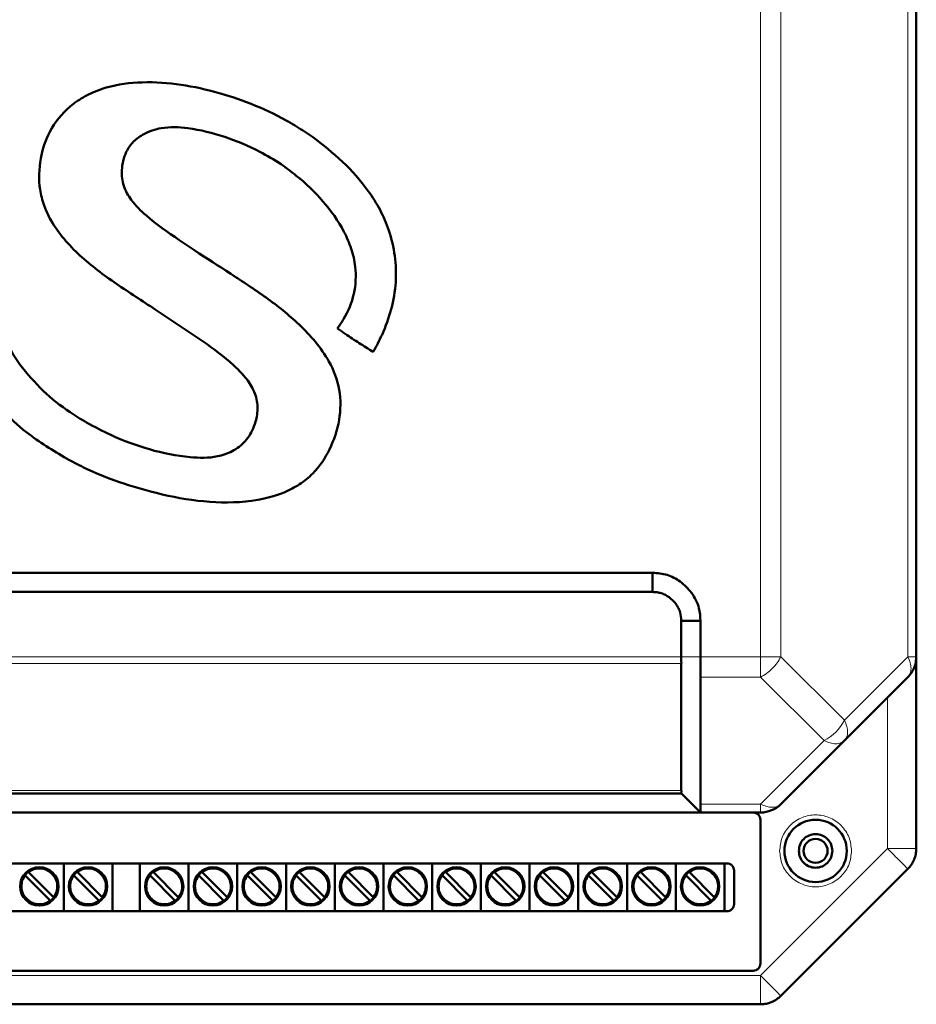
# Model space of a CAD drawing. Header units: millimetres. Extents: x 0 to 594, y 0 to 420.
# Tile 4 of 11: x 127 to 164, y 187 to 229. Entities that reach past the tile are written whole.
import ezdxf

# ---------------------------------------------------------------- set-up
doc = ezdxf.new("R2010")
doc.units = ezdxf.units.MM

msp = doc.modelspace()

# ---------------------------------------------------------------- linework, layer by layer
at = {"color": 9, "linetype": 'Continuous', "lineweight": 18}
for p, q in [((157.529, 201.926), (157.529, 283.932)), ((158.378, 201.926), (158.378, 283.932)), ((163.675, 201.926), (163.675, 283.932)), ((111.826, 201.926), (154.226, 201.926)), ((154.226, 201.926), (155.026, 201.926)), ((155.026, 201.926), (157.529, 201.926)), ((157.529, 201.077), (157.529, 201.926)), ((158.378, 201.926), (161.026, 199.277)), ((161.026, 199.277), (163.675, 201.926)), ((163.675, 201.926), (164.026, 201.926)), ((111.826, 201.643), (154.226, 201.643)), ((155.028, 201.077), (157.529, 201.077)), ((160.178, 198.429), (157.529, 201.077)), ((162.826, 193.926), (162.826, 200.229)), ((157.529, 195.78), (160.178, 198.429)), ((111.826, 196.346), (154.226, 196.346)), ((155.026, 195.78), (157.529, 195.78)), ((157.529, 188.629), (162.826, 193.926)), ((162.826, 193.926), (164.026, 193.926)), ((108.523, 188.629), (157.529, 188.629)), ((157.529, 187.429), (157.529, 188.629))]:
    msp.add_line(p, q, dxfattribs=at)
at = {"color": 7, "linetype": 'Continuous', "lineweight": 50}
for p, q in [((164.026, 201.926), (164.026, 283.932)), ((138.844, 223.613), (138.432, 223.888)), ((113.026, 205.429), (153.026, 205.429)), ((153.026, 205.429), (153.026, 204.629)), ((113.026, 204.629), (153.026, 204.629)), ((154.226, 203.429), (154.226, 201.926)), ((155.026, 203.429), (154.226, 203.429)), ((155.026, 203.429), (155.026, 201.926)), ((164.026, 201.926), (164.026, 193.926)), ((154.226, 201.643), (154.226, 196.346)), ((161.026, 198.429), (163.675, 201.077)), ((158.378, 195.78), (161.026, 198.429)), ((154.226, 196.229), (111.826, 196.229)), ((154.226, 196.229), (154.226, 196.229)), ((154.424, 196.031), (155.036, 195.419)), ((154.6, 195.856), (155.027, 195.429)), ((111.026, 195.429), (155.027, 195.429)), ((155.026, 195.429), (155.026, 195.429)), ((155.026, 195.429), (157.529, 195.429)), ((157.526, 195.129), (157.526, 189.129)), ((109.926, 193.309), (156.126, 193.309)), ((128.466, 193.309), (128.466, 191.309)), ((130.498, 193.309), (130.498, 191.309)), ((131.642, 193.309), (131.642, 191.309)), ((133.674, 193.309), (133.674, 191.309)), ((135.706, 193.309), (135.706, 191.309)), ((137.738, 193.309), (137.738, 191.309)), ((139.77, 193.309), (139.77, 191.309)), ((141.802, 193.309), (141.802, 191.309)), ((143.834, 193.309), (143.834, 191.309)), ((145.866, 193.309), (145.866, 191.309)), ((147.898, 193.309), (147.898, 191.309)), ((149.93, 193.309), (149.93, 191.309)), ((151.962, 193.309), (151.962, 191.309)), ((153.994, 193.309), (153.994, 191.309)), ((156.026, 193.309), (156.026, 191.309)), ((158.378, 187.78), (163.675, 193.077)), ((127.884, 191.774), (126.875, 192.782)), ((127.017, 192.924), (128.025, 191.915)), ((129.916, 191.774), (128.907, 192.782)), ((129.049, 192.924), (130.057, 191.915)), ((133.092, 191.774), (132.083, 192.782)), ((132.225, 192.924), (133.233, 191.915)), ((135.124, 191.774), (134.115, 192.782)), ((134.257, 192.924), (135.265, 191.915)), ((137.156, 191.774), (136.147, 192.782)), ((136.289, 192.924), (137.297, 191.915)), ((139.188, 191.774), (138.179, 192.782)), ((138.321, 192.924), (139.329, 191.915)), ((141.22, 191.774), (140.211, 192.782)), ((140.353, 192.924), (141.361, 191.915)), ((143.252, 191.774), (142.243, 192.782)), ((142.385, 192.924), (143.393, 191.915)), ((145.284, 191.774), (144.275, 192.782)), ((144.417, 192.924), (145.425, 191.915)), ((147.316, 191.774), (146.307, 192.782)), ((146.449, 192.924), (147.457, 191.915)), ((149.348, 191.774), (148.339, 192.782)), ((148.481, 192.924), (149.489, 191.915)), ((151.38, 191.774), (150.371, 192.782)), ((150.513, 192.924), (151.521, 191.915)), ((153.412, 191.774), (152.403, 192.782)), ((152.545, 192.924), (153.553, 191.915)), ((155.444, 191.774), (154.435, 192.782)), ((154.577, 192.924), (155.585, 191.915)), ((156.426, 193.009), (156.426, 191.609)), ((156.126, 191.309), (109.926, 191.309)), ((157.226, 188.829), (108.826, 188.829)), ((108.523, 187.429), (157.529, 187.429))]:
    msp.add_line(p, q, dxfattribs=at)
for centre, radius in [((159.826, 193.829), 1.3), ((159.826, 193.829), 0.5), ((127.45, 192.349), 0.8), ((129.482, 192.349), 0.8), ((132.658, 192.349), 0.8), ((134.69, 192.349), 0.8), ((136.722, 192.349), 0.8), ((138.754, 192.349), 0.8), ((140.786, 192.349), 0.8), ((142.818, 192.349), 0.8), ((144.85, 192.349), 0.8), ((146.882, 192.349), 0.8), ((148.914, 192.349), 0.8), ((150.946, 192.349), 0.8), ((152.978, 192.349), 0.8), ((155.01, 192.349), 0.8)]:
    msp.add_circle(centre, radius, dxfattribs=at)
at = {"color": 9, "linetype": 'Continuous', "lineweight": 18}
msp.add_arc((159.275, 200.18), 1.971, 297.2738, 332.7262, dxfattribs=at)
at = {"color": 7, "linetype": 'Continuous', "lineweight": 50}
for centre, radius, start, end in [((157.529, 196.629), 1.2, 270, 315), ((127.45, 192.349), 0.76, 322.5608, 127.4392), ((129.482, 192.349), 0.76, 322.5608, 127.4392), ((132.658, 192.349), 0.76, 322.5608, 127.4392), ((134.69, 192.349), 0.76, 322.5608, 127.4392), ((136.722, 192.349), 0.76, 322.5608, 127.4392), ((138.754, 192.349), 0.76, 322.5608, 127.4392), ((140.786, 192.349), 0.76, 322.5608, 127.4392), ((142.818, 192.349), 0.76, 322.5608, 127.4392), ((144.85, 192.349), 0.76, 322.5608, 127.4392), ((146.882, 192.349), 0.76, 322.5608, 127.4392), ((148.914, 192.349), 0.76, 322.5608, 127.4392), ((150.946, 192.349), 0.76, 322.5608, 127.4392), ((152.978, 192.349), 0.76, 322.5608, 127.4392), ((155.01, 192.349), 0.76, 322.5608, 127.4392), ((127.45, 192.349), 0.76, 142.5608, 307.4392), ((127.45, 192.349), 0.76, 127.4392, 142.5608), ((129.482, 192.349), 0.76, 142.5608, 307.4392), ((129.482, 192.349), 0.76, 127.4392, 142.5608), ((132.658, 192.349), 0.76, 142.5608, 307.4392), ((132.658, 192.349), 0.76, 127.4392, 142.5608), ((134.69, 192.349), 0.76, 142.5608, 307.4392), ((134.69, 192.349), 0.76, 127.4392, 142.5608), ((136.722, 192.349), 0.76, 142.5608, 307.4392), ((136.722, 192.349), 0.76, 127.4392, 142.5608), ((138.754, 192.349), 0.76, 142.5608, 307.4392), ((138.754, 192.349), 0.76, 127.4392, 142.5608), ((140.786, 192.349), 0.76, 142.5608, 307.4392), ((140.786, 192.349), 0.76, 127.4392, 142.5608), ((142.818, 192.349), 0.76, 142.5608, 307.4392), ((142.818, 192.349), 0.76, 127.4392, 142.5608), ((144.85, 192.349), 0.76, 142.5608, 307.4392), ((144.85, 192.349), 0.76, 127.4392, 142.5608), ((146.882, 192.349), 0.76, 142.5608, 307.4392), ((146.882, 192.349), 0.76, 127.4392, 142.5608), ((148.914, 192.349), 0.76, 142.5608, 307.4392), ((148.914, 192.349), 0.76, 127.4392, 142.5608), ((150.946, 192.349), 0.76, 142.5608, 307.4392), ((150.946, 192.349), 0.76, 127.4392, 142.5608), ((152.978, 192.349), 0.76, 142.5608, 307.4392), ((152.978, 192.349), 0.76, 127.4392, 142.5608), ((155.01, 192.349), 0.76, 142.5608, 307.4392), ((155.01, 192.349), 0.76, 127.4392, 142.5608), ((127.45, 192.349), 0.76, 307.4392, 322.5608), ((129.482, 192.349), 0.76, 307.4392, 322.5608), ((132.658, 192.349), 0.76, 307.4392, 322.5608), ((134.69, 192.349), 0.76, 307.4392, 322.5608), ((136.722, 192.349), 0.76, 307.4392, 322.5608), ((138.754, 192.349), 0.76, 307.4392, 322.5608), ((140.786, 192.349), 0.76, 307.4392, 322.5608), ((142.818, 192.349), 0.76, 307.4392, 322.5608), ((144.85, 192.349), 0.76, 307.4392, 322.5608), ((146.882, 192.349), 0.76, 307.4392, 322.5608), ((148.914, 192.349), 0.76, 307.4392, 322.5608), ((150.946, 192.349), 0.76, 307.4392, 322.5608), ((152.978, 192.349), 0.76, 307.4392, 322.5608), ((155.01, 192.349), 0.76, 307.4392, 322.5608)]:
    msp.add_arc(centre, radius, start, end, dxfattribs=at)
for points, knots in [([(138.432, 223.888), (138.205, 224.028), (137.519, 224.45), (136.296, 225.021), (134.756, 225.527), (133.166, 225.854), (131.58, 225.937), (130.286, 225.729), (129.355, 225.329), (128.554, 224.791), (127.843, 223.911), (127.45, 222.68), (127.41, 221.611), (127.629, 220.748), (127.956, 220.045), (128.463, 219.342), (129.356, 218.422), (130.66, 217.469), (131.743, 216.767), (132.285, 216.415)], [0, 0, 0, 0, 0.037646, 0.113637, 0.189642, 0.265962, 0.342064, 0.41269, 0.448509, 0.484278, 0.548103, 0.603499, 0.664198, 0.696238, 0.728311, 0.773015, 0.817831, 0.908751, 1, 1, 1, 1]), ([(133.936, 218.871), (133.714, 219.02), (133.024, 219.483), (132.089, 220.131), (131.31, 220.899), (130.928, 221.556), (130.857, 222.268), (131.003, 222.927), (131.362, 223.436), (131.864, 223.792), (132.639, 224.049), (133.81, 224.001), (135.193, 223.643), (136.491, 223.107), (137.236, 222.657), (137.53, 222.48)], [0, 0, 0, 0, 0.063353, 0.197524, 0.269628, 0.321703, 0.374372, 0.435975, 0.477764, 0.519388, 0.58014, 0.668129, 0.79323, 0.918639, 1, 1, 1, 1]), ([(141.379, 214.645), (141.505, 214.88), (141.811, 215.45), (142.155, 216.422), (142.352, 217.534), (142.311, 218.65), (142.071, 219.667), (141.682, 220.576), (141.057, 221.56), (140.128, 222.612), (139.272, 223.279), (138.844, 223.613)], [0, 0, 0, 0, 0.077198, 0.186969, 0.296557, 0.401927, 0.507347, 0.597017, 0.68668, 0.84328, 1, 1, 1, 1]), ([(137.53, 222.48), (137.744, 222.321), (138.373, 221.856), (139.312, 220.956), (140.07, 219.902), (140.479, 218.957), (140.682, 218.083), (140.629, 217.051), (140.275, 216.192), (139.972, 215.752), (139.884, 215.623)], [0, 0, 0, 0, 0.098098, 0.287459, 0.475998, 0.57042, 0.664642, 0.803704, 0.942565, 1, 1, 1, 1]), ([(128.586, 210.193), (128.822, 210.068), (129.532, 209.692), (130.78, 209.187), (132.454, 208.7), (134.297, 208.35), (136.113, 208.341), (137.469, 208.658), (138.314, 209.102), (139.006, 209.663), (139.615, 210.576), (140.01, 211.781), (140.043, 213.078), (139.613, 214.19), (138.983, 215.075), (138.115, 215.984), (136.924, 216.931), (135.432, 217.901), (134.434, 218.548), (133.936, 218.871)], [0, 0, 0, 0, 0.034468, 0.103883, 0.173348, 0.25962, 0.345429, 0.406276, 0.437205, 0.468067, 0.520443, 0.576405, 0.630285, 0.684465, 0.727195, 0.770032, 0.846446, 0.92321, 1, 1, 1, 1]), ([(126.631, 214.114), (126.484, 214.338), (126.091, 214.936), (125.748, 216.051), (125.839, 217.261), (126.14, 217.932), (126.267, 218.214)], [0, 0, 0, 0, 0.184799, 0.4937, 0.786862, 1, 1, 1, 1]), ([(132.285, 216.415), (132.506, 216.266), (133.171, 215.819), (134.292, 215.093), (135.417, 214.252), (136.177, 213.464), (136.533, 212.765), (136.578, 212.119), (136.413, 211.482), (136.075, 210.896), (135.518, 210.479), (134.73, 210.205), (133.54, 210.23), (132.04, 210.54), (130.593, 211.067), (129.749, 211.52), (129.413, 211.7)], [0, 0, 0, 0, 0.054504, 0.163812, 0.272813, 0.341296, 0.385543, 0.430185, 0.47025, 0.51878, 0.565313, 0.609215, 0.687013, 0.804378, 0.92201, 1, 1, 1, 1]), ([(139.884, 215.623), (139.992, 215.546), (140.289, 215.334), (140.789, 215.009), (141.182, 214.766), (141.379, 214.645)], [0, 0, 0, 0, 0.223877, 0.611803, 1, 1, 1, 1]), ([(129.413, 211.7), (129.185, 211.839), (128.551, 212.228), (127.568, 212.992), (126.946, 213.737), (126.631, 214.114)], [0, 0, 0, 0, 0.216079, 0.602886, 1, 1, 1, 1]), ([(125.371, 212.899), (125.533, 212.687), (125.989, 212.093), (127.035, 211.127), (128.017, 210.536), (128.586, 210.193)], [0, 0, 0, 0, 0.189258, 0.530238, 1, 1, 1, 1]), ([(153.026, 205.429), (153.233, 205.412), (153.643, 205.38), (154.213, 205.073), (154.686, 204.604), (154.988, 204.02), (155.015, 203.606), (155.026, 203.429)], [0, 0, 0, 0, 0.197417, 0.390669, 0.604477, 0.83082, 1, 1, 1, 1]), ([(153.026, 204.629), (153.088, 204.627), (153.212, 204.624), (153.393, 204.579), (153.62, 204.484), (153.829, 204.332), (154.001, 204.135), (154.107, 203.962), (154.205, 203.73), (154.218, 203.547), (154.226, 203.429)], [0, 0, 0, 0, 0.0990038, 0.1968078, 0.294576, 0.4917384, 0.6016049, 0.7099269, 0.8126433, 1, 1, 1, 1]), ([(154.226, 201.926), (154.226, 201.873), (154.226, 201.798), (154.225, 201.728), (154.226, 201.692), (154.227, 201.669), (154.226, 201.65), (154.226, 201.643)], [0, 0, 0, 0, 0.498377, 0.719472, 0.747952, 0.910594, 1, 1, 1, 1]), ([(155.026, 201.926), (155.026, 201.769), (155.027, 201.533), (155.026, 201.253), (155.027, 201.136), (155.028, 201.077)], [0, 0, 0, 0, 0.499074, 0.749927, 1, 1, 1, 1]), ([(155.028, 201.077), (155.027, 200.763), (155.025, 200.057), (155.027, 198.998), (155.026, 197.899), (155.026, 196.84), (155.026, 196.133), (155.026, 195.78)], [0, 0, 0, 0, 0.177813, 0.400004, 0.600003, 0.800001, 1, 1, 1, 1]), ([(154.226, 196.229), (154.226, 196.234), (154.226, 196.241), (154.226, 196.273), (154.227, 196.299), (154.226, 196.328), (154.226, 196.346)], [0, 0, 0, 0, 0.4988963, 0.5843449, 0.7490832, 1, 1, 1, 1]), ([(154.22, 196.234), (154.255, 196.199), (154.326, 196.129), (154.396, 196.06), (154.431, 196.025)], [0, 0, 0, 0, 0.496154, 1, 1, 1, 1]), ([(154.424, 196.032), (154.526, 195.93), (154.73, 195.727), (154.934, 195.524), (155.036, 195.423)], [0, 0, 0, 0, 0.4998731, 1, 1, 1, 1]), ([(155.026, 195.429), (155.026, 195.445), (155.025, 195.478), (155.026, 195.679), (155.026, 195.78)], [0, 0, 0, 0, 0.499748, 1, 1, 1, 1]), ([(126.875, 192.782), (126.872, 192.785), (126.866, 192.792), (126.857, 192.8), (126.85, 192.807), (126.847, 192.81), (126.847, 192.811), (126.847, 192.811)], [0, 0, 0, 0, 0.217235, 0.434507, 0.650723, 0.865022, 1, 1, 1, 1]), ([(126.988, 192.952), (126.988, 192.952), (126.989, 192.951), (126.994, 192.946), (127.001, 192.939), (127.009, 192.931), (127.014, 192.926), (127.017, 192.924)], [0, 0, 0, 0, 0.212285, 0.424542, 0.6376, 0.852435, 1, 1, 1, 1]), ([(128.907, 192.782), (128.904, 192.785), (128.898, 192.792), (128.889, 192.8), (128.882, 192.807), (128.879, 192.81), (128.879, 192.811), (128.879, 192.811)], [0, 0, 0, 0, 0.217235, 0.434507, 0.650723, 0.865022, 1, 1, 1, 1]), ([(129.02, 192.952), (129.02, 192.952), (129.021, 192.951), (129.026, 192.946), (129.033, 192.939), (129.041, 192.931), (129.046, 192.926), (129.049, 192.924)], [0, 0, 0, 0, 0.212285, 0.424542, 0.6376, 0.852435, 1, 1, 1, 1]), ([(132.083, 192.782), (132.08, 192.785), (132.074, 192.792), (132.065, 192.8), (132.058, 192.807), (132.055, 192.81), (132.055, 192.811), (132.055, 192.811)], [0, 0, 0, 0, 0.217235, 0.434507, 0.650723, 0.865022, 1, 1, 1, 1]), ([(132.196, 192.952), (132.196, 192.952), (132.197, 192.951), (132.202, 192.946), (132.209, 192.939), (132.217, 192.931), (132.222, 192.926), (132.225, 192.924)], [0, 0, 0, 0, 0.212285, 0.424542, 0.6376, 0.852435, 1, 1, 1, 1]), ([(134.115, 192.782), (134.112, 192.785), (134.106, 192.792), (134.097, 192.8), (134.09, 192.807), (134.087, 192.81), (134.087, 192.811), (134.087, 192.811)], [0, 0, 0, 0, 0.217235, 0.434507, 0.650723, 0.865022, 1, 1, 1, 1]), ([(134.228, 192.952), (134.228, 192.952), (134.229, 192.951), (134.234, 192.946), (134.241, 192.939), (134.249, 192.931), (134.254, 192.926), (134.257, 192.924)], [0, 0, 0, 0, 0.212285, 0.424542, 0.6376, 0.852435, 1, 1, 1, 1]), ([(136.147, 192.782), (136.144, 192.785), (136.138, 192.792), (136.129, 192.8), (136.122, 192.807), (136.119, 192.81), (136.119, 192.811), (136.119, 192.811)], [0, 0, 0, 0, 0.217235, 0.434507, 0.650723, 0.865022, 1, 1, 1, 1]), ([(136.26, 192.952), (136.26, 192.952), (136.261, 192.951), (136.266, 192.946), (136.273, 192.939), (136.281, 192.931), (136.286, 192.926), (136.289, 192.924)], [0, 0, 0, 0, 0.212285, 0.424542, 0.6376, 0.852435, 1, 1, 1, 1]), ([(138.179, 192.782), (138.176, 192.785), (138.17, 192.792), (138.161, 192.8), (138.154, 192.807), (138.151, 192.81), (138.151, 192.811), (138.151, 192.811)], [0, 0, 0, 0, 0.217235, 0.434507, 0.650723, 0.865022, 1, 1, 1, 1]), ([(138.292, 192.952), (138.292, 192.952), (138.293, 192.951), (138.298, 192.946), (138.305, 192.939), (138.313, 192.931), (138.318, 192.926), (138.321, 192.924)], [0, 0, 0, 0, 0.212285, 0.424542, 0.6376, 0.852435, 1, 1, 1, 1]), ([(140.211, 192.782), (140.208, 192.785), (140.202, 192.792), (140.193, 192.8), (140.186, 192.807), (140.183, 192.81), (140.183, 192.811), (140.183, 192.811)], [0, 0, 0, 0, 0.217235, 0.434507, 0.650723, 0.865022, 1, 1, 1, 1]), ([(140.324, 192.952), (140.324, 192.952), (140.325, 192.951), (140.33, 192.946), (140.337, 192.939), (140.345, 192.931), (140.35, 192.926), (140.353, 192.924)], [0, 0, 0, 0, 0.212285, 0.424542, 0.6376, 0.852435, 1, 1, 1, 1]), ([(142.243, 192.782), (142.24, 192.785), (142.234, 192.792), (142.225, 192.8), (142.218, 192.807), (142.215, 192.81), (142.215, 192.811), (142.215, 192.811)], [0, 0, 0, 0, 0.217235, 0.434507, 0.650723, 0.865022, 1, 1, 1, 1]), ([(142.356, 192.952), (142.356, 192.952), (142.357, 192.951), (142.362, 192.946), (142.369, 192.939), (142.377, 192.931), (142.382, 192.926), (142.385, 192.924)], [0, 0, 0, 0, 0.212285, 0.424542, 0.6376, 0.852435, 1, 1, 1, 1]), ([(144.275, 192.782), (144.272, 192.785), (144.266, 192.792), (144.257, 192.8), (144.25, 192.807), (144.247, 192.81), (144.247, 192.811), (144.247, 192.811)], [0, 0, 0, 0, 0.217235, 0.434507, 0.650723, 0.865022, 1, 1, 1, 1]), ([(144.388, 192.952), (144.388, 192.952), (144.389, 192.951), (144.394, 192.946), (144.401, 192.939), (144.409, 192.931), (144.414, 192.926), (144.417, 192.924)], [0, 0, 0, 0, 0.212285, 0.424542, 0.6376, 0.852435, 1, 1, 1, 1]), ([(146.307, 192.782), (146.304, 192.785), (146.298, 192.792), (146.289, 192.8), (146.282, 192.807), (146.279, 192.81), (146.279, 192.811), (146.279, 192.811)], [0, 0, 0, 0, 0.217235, 0.434507, 0.650723, 0.865022, 1, 1, 1, 1]), ([(146.42, 192.952), (146.42, 192.952), (146.421, 192.951), (146.426, 192.946), (146.433, 192.939), (146.441, 192.931), (146.446, 192.926), (146.449, 192.924)], [0, 0, 0, 0, 0.212285, 0.424542, 0.6376, 0.852435, 1, 1, 1, 1]), ([(148.339, 192.782), (148.336, 192.785), (148.33, 192.792), (148.321, 192.8), (148.314, 192.807), (148.311, 192.81), (148.311, 192.811), (148.311, 192.811)], [0, 0, 0, 0, 0.217235, 0.434507, 0.650723, 0.865022, 1, 1, 1, 1]), ([(148.452, 192.952), (148.452, 192.952), (148.453, 192.951), (148.458, 192.946), (148.465, 192.939), (148.473, 192.931), (148.478, 192.926), (148.481, 192.924)], [0, 0, 0, 0, 0.212285, 0.4245424, 0.6376003, 0.8524352, 1, 1, 1, 1]), ([(150.371, 192.782), (150.368, 192.785), (150.362, 192.792), (150.353, 192.8), (150.346, 192.807), (150.343, 192.81), (150.343, 192.811), (150.343, 192.811)], [0, 0, 0, 0, 0.217235, 0.434507, 0.650723, 0.865022, 1, 1, 1, 1]), ([(150.484, 192.952), (150.484, 192.952), (150.485, 192.951), (150.49, 192.946), (150.497, 192.939), (150.505, 192.931), (150.51, 192.926), (150.513, 192.924)], [0, 0, 0, 0, 0.212285, 0.4245424, 0.6376003, 0.8524352, 1, 1, 1, 1]), ([(152.403, 192.782), (152.4, 192.785), (152.394, 192.792), (152.385, 192.8), (152.378, 192.807), (152.375, 192.81), (152.375, 192.811), (152.375, 192.811)], [0, 0, 0, 0, 0.217235, 0.434507, 0.650723, 0.865022, 1, 1, 1, 1]), ([(152.516, 192.952), (152.516, 192.952), (152.517, 192.951), (152.522, 192.946), (152.529, 192.939), (152.537, 192.931), (152.542, 192.926), (152.545, 192.924)], [0, 0, 0, 0, 0.212285, 0.4245424, 0.6376003, 0.8524352, 1, 1, 1, 1]), ([(154.435, 192.782), (154.432, 192.785), (154.426, 192.792), (154.417, 192.8), (154.41, 192.807), (154.407, 192.81), (154.407, 192.811), (154.407, 192.811)], [0, 0, 0, 0, 0.217235, 0.434507, 0.650723, 0.865022, 1, 1, 1, 1]), ([(154.548, 192.952), (154.548, 192.952), (154.549, 192.951), (154.554, 192.946), (154.561, 192.939), (154.569, 192.931), (154.574, 192.926), (154.577, 192.924)], [0, 0, 0, 0, 0.212285, 0.424542, 0.6376, 0.852435, 1, 1, 1, 1]), ([(128.025, 191.915), (128.028, 191.912), (128.035, 191.906), (128.043, 191.897), (128.05, 191.89), (128.053, 191.887), (128.053, 191.887), (128.054, 191.887)], [0, 0, 0, 0, 0.217235, 0.434507, 0.650723, 0.865022, 1, 1, 1, 1]), ([(130.057, 191.915), (130.06, 191.912), (130.067, 191.906), (130.075, 191.897), (130.082, 191.89), (130.085, 191.887), (130.085, 191.887), (130.086, 191.887)], [0, 0, 0, 0, 0.217235, 0.434507, 0.650723, 0.865022, 1, 1, 1, 1]), ([(133.233, 191.915), (133.236, 191.912), (133.243, 191.906), (133.251, 191.897), (133.258, 191.89), (133.261, 191.887), (133.261, 191.887), (133.262, 191.887)], [0, 0, 0, 0, 0.217235, 0.434507, 0.650723, 0.865022, 1, 1, 1, 1]), ([(135.265, 191.915), (135.268, 191.912), (135.275, 191.906), (135.283, 191.897), (135.29, 191.89), (135.293, 191.887), (135.293, 191.887), (135.294, 191.887)], [0, 0, 0, 0, 0.217235, 0.434507, 0.650723, 0.865022, 1, 1, 1, 1]), ([(137.297, 191.915), (137.3, 191.912), (137.307, 191.906), (137.315, 191.897), (137.322, 191.89), (137.325, 191.887), (137.325, 191.887), (137.326, 191.887)], [0, 0, 0, 0, 0.2172345, 0.4345066, 0.6507226, 0.8650218, 1, 1, 1, 1]), ([(139.329, 191.915), (139.332, 191.912), (139.339, 191.906), (139.347, 191.897), (139.354, 191.89), (139.357, 191.887), (139.357, 191.887), (139.358, 191.887)], [0, 0, 0, 0, 0.2172345, 0.4345066, 0.6507226, 0.8650218, 1, 1, 1, 1]), ([(141.361, 191.915), (141.364, 191.912), (141.371, 191.906), (141.379, 191.897), (141.386, 191.89), (141.389, 191.887), (141.389, 191.887), (141.39, 191.887)], [0, 0, 0, 0, 0.2172345, 0.4345066, 0.6507226, 0.8650218, 1, 1, 1, 1]), ([(143.393, 191.915), (143.396, 191.912), (143.403, 191.906), (143.411, 191.897), (143.418, 191.89), (143.421, 191.887), (143.421, 191.887), (143.422, 191.887)], [0, 0, 0, 0, 0.217235, 0.434507, 0.650723, 0.865022, 1, 1, 1, 1]), ([(145.425, 191.915), (145.428, 191.912), (145.435, 191.906), (145.443, 191.897), (145.45, 191.89), (145.453, 191.887), (145.453, 191.887), (145.454, 191.887)], [0, 0, 0, 0, 0.217235, 0.434507, 0.650723, 0.865022, 1, 1, 1, 1]), ([(147.457, 191.915), (147.46, 191.912), (147.467, 191.906), (147.475, 191.897), (147.482, 191.89), (147.485, 191.887), (147.485, 191.887), (147.486, 191.887)], [0, 0, 0, 0, 0.217235, 0.434507, 0.650723, 0.865022, 1, 1, 1, 1]), ([(149.489, 191.915), (149.492, 191.912), (149.499, 191.906), (149.507, 191.897), (149.514, 191.89), (149.517, 191.887), (149.517, 191.887), (149.518, 191.887)], [0, 0, 0, 0, 0.217235, 0.434507, 0.650723, 0.865022, 1, 1, 1, 1]), ([(151.521, 191.915), (151.524, 191.912), (151.531, 191.906), (151.539, 191.897), (151.546, 191.89), (151.549, 191.887), (151.549, 191.887), (151.55, 191.887)], [0, 0, 0, 0, 0.217235, 0.434507, 0.650723, 0.865022, 1, 1, 1, 1]), ([(153.553, 191.915), (153.556, 191.912), (153.563, 191.906), (153.571, 191.897), (153.578, 191.89), (153.581, 191.887), (153.581, 191.887), (153.582, 191.887)], [0, 0, 0, 0, 0.217235, 0.434507, 0.650723, 0.865022, 1, 1, 1, 1]), ([(155.585, 191.915), (155.588, 191.912), (155.595, 191.906), (155.603, 191.897), (155.61, 191.89), (155.613, 191.887), (155.613, 191.887), (155.614, 191.887)], [0, 0, 0, 0, 0.217235, 0.434507, 0.650723, 0.865022, 1, 1, 1, 1]), ([(127.912, 191.745), (127.912, 191.746), (127.911, 191.746), (127.906, 191.751), (127.899, 191.758), (127.891, 191.766), (127.886, 191.772), (127.884, 191.774)], [0, 0, 0, 0, 0.212285, 0.424542, 0.6376, 0.852435, 1, 1, 1, 1]), ([(129.944, 191.745), (129.944, 191.746), (129.943, 191.746), (129.938, 191.751), (129.931, 191.758), (129.923, 191.766), (129.918, 191.772), (129.916, 191.774)], [0, 0, 0, 0, 0.212285, 0.424542, 0.6376, 0.852435, 1, 1, 1, 1]), ([(133.12, 191.745), (133.12, 191.746), (133.119, 191.746), (133.114, 191.751), (133.107, 191.758), (133.099, 191.766), (133.094, 191.772), (133.092, 191.774)], [0, 0, 0, 0, 0.212285, 0.424542, 0.6376, 0.852435, 1, 1, 1, 1]), ([(135.152, 191.745), (135.152, 191.746), (135.151, 191.746), (135.146, 191.751), (135.139, 191.758), (135.131, 191.766), (135.126, 191.772), (135.124, 191.774)], [0, 0, 0, 0, 0.212285, 0.424542, 0.6376, 0.852435, 1, 1, 1, 1]), ([(137.184, 191.745), (137.184, 191.746), (137.183, 191.746), (137.178, 191.751), (137.171, 191.758), (137.163, 191.766), (137.158, 191.772), (137.156, 191.774)], [0, 0, 0, 0, 0.212285, 0.424542, 0.6376, 0.852435, 1, 1, 1, 1]), ([(139.216, 191.745), (139.216, 191.746), (139.215, 191.746), (139.21, 191.751), (139.203, 191.758), (139.195, 191.766), (139.19, 191.772), (139.188, 191.774)], [0, 0, 0, 0, 0.212285, 0.424542, 0.6376, 0.852435, 1, 1, 1, 1]), ([(141.248, 191.745), (141.248, 191.746), (141.247, 191.746), (141.242, 191.751), (141.235, 191.758), (141.227, 191.766), (141.222, 191.772), (141.22, 191.774)], [0, 0, 0, 0, 0.212285, 0.424542, 0.6376, 0.852435, 1, 1, 1, 1]), ([(143.28, 191.745), (143.28, 191.746), (143.279, 191.746), (143.274, 191.751), (143.267, 191.758), (143.259, 191.766), (143.254, 191.772), (143.252, 191.774)], [0, 0, 0, 0, 0.212285, 0.424542, 0.6376, 0.852435, 1, 1, 1, 1]), ([(145.312, 191.745), (145.312, 191.746), (145.311, 191.746), (145.306, 191.751), (145.299, 191.758), (145.291, 191.766), (145.286, 191.772), (145.284, 191.774)], [0, 0, 0, 0, 0.212285, 0.424542, 0.6376, 0.852435, 1, 1, 1, 1]), ([(147.344, 191.745), (147.344, 191.746), (147.343, 191.746), (147.338, 191.751), (147.331, 191.758), (147.323, 191.766), (147.318, 191.772), (147.316, 191.774)], [0, 0, 0, 0, 0.212285, 0.424542, 0.6376, 0.852435, 1, 1, 1, 1]), ([(149.376, 191.745), (149.376, 191.746), (149.375, 191.746), (149.37, 191.751), (149.363, 191.758), (149.355, 191.766), (149.35, 191.772), (149.348, 191.774)], [0, 0, 0, 0, 0.212285, 0.424542, 0.6376, 0.852435, 1, 1, 1, 1]), ([(151.408, 191.745), (151.408, 191.746), (151.407, 191.746), (151.402, 191.751), (151.395, 191.758), (151.387, 191.766), (151.382, 191.772), (151.38, 191.774)], [0, 0, 0, 0, 0.212285, 0.424542, 0.6376, 0.852435, 1, 1, 1, 1]), ([(153.44, 191.745), (153.44, 191.746), (153.439, 191.746), (153.434, 191.751), (153.427, 191.758), (153.419, 191.766), (153.414, 191.772), (153.412, 191.774)], [0, 0, 0, 0, 0.212285, 0.424542, 0.6376, 0.852435, 1, 1, 1, 1]), ([(155.472, 191.745), (155.472, 191.746), (155.471, 191.746), (155.466, 191.751), (155.459, 191.758), (155.451, 191.766), (155.446, 191.772), (155.444, 191.774)], [0, 0, 0, 0, 0.212285, 0.424542, 0.6376, 0.852435, 1, 1, 1, 1])]:
    msp.add_open_spline(points, degree=3, knots=knots, dxfattribs=at)
at = {"color": 9, "linetype": 'Continuous', "lineweight": 18}
for points in [[(157.529, 201.926), (157.608, 201.926), (157.765, 201.926), (157.991, 201.926), (158.202, 201.926), (158.319, 201.926), (158.378, 201.926)], [(158.378, 201.926), (158.329, 201.84), (158.232, 201.669), (158.024, 201.431), (157.786, 201.222), (157.615, 201.126), (157.529, 201.077)], [(163.675, 201.077), (163.712, 201.126), (163.786, 201.222), (163.816, 201.431), (163.786, 201.669), (163.712, 201.84), (163.675, 201.926)], [(161.026, 199.277), (161.063, 199.192), (161.138, 199.021), (161.167, 198.782), (161.138, 198.574), (161.063, 198.477), (161.026, 198.429)], [(161.026, 198.429), (160.978, 198.391), (160.881, 198.317), (160.672, 198.288), (160.434, 198.317), (160.263, 198.391), (160.178, 198.429)], [(157.529, 195.78), (157.615, 195.743), (157.786, 195.669), (158.024, 195.639), (158.232, 195.669), (158.329, 195.743), (158.378, 195.78)], [(157.529, 195.429), (157.529, 195.433), (157.529, 195.442), (157.529, 195.514), (157.529, 195.623), (157.529, 195.728), (157.529, 195.78)], [(163.675, 193.077), (163.662, 193.09), (163.636, 193.115), (163.44, 193.312), (163.16, 193.592), (162.937, 193.815), (162.826, 193.926)], [(126.73, 192.349), (126.737, 192.427), (126.75, 192.583), (126.833, 192.716), (126.875, 192.782)], [(128.762, 192.349), (128.769, 192.427), (128.782, 192.583), (128.865, 192.716), (128.907, 192.782)], [(131.938, 192.349), (131.945, 192.427), (131.958, 192.583), (132.041, 192.716), (132.083, 192.782)], [(133.97, 192.349), (133.977, 192.427), (133.99, 192.583), (134.073, 192.716), (134.115, 192.782)], [(136.002, 192.349), (136.009, 192.427), (136.022, 192.583), (136.105, 192.716), (136.147, 192.782)], [(138.034, 192.349), (138.041, 192.427), (138.054, 192.583), (138.137, 192.716), (138.179, 192.782)], [(140.066, 192.349), (140.073, 192.427), (140.086, 192.583), (140.169, 192.716), (140.211, 192.782)], [(142.098, 192.349), (142.105, 192.427), (142.118, 192.583), (142.201, 192.716), (142.243, 192.782)], [(144.13, 192.349), (144.137, 192.427), (144.15, 192.583), (144.233, 192.716), (144.275, 192.782)], [(146.162, 192.349), (146.169, 192.427), (146.182, 192.583), (146.265, 192.716), (146.307, 192.782)], [(148.194, 192.349), (148.201, 192.427), (148.214, 192.583), (148.297, 192.716), (148.339, 192.782)], [(150.226, 192.349), (150.233, 192.427), (150.246, 192.583), (150.329, 192.716), (150.371, 192.782)], [(152.258, 192.349), (152.265, 192.427), (152.278, 192.583), (152.361, 192.716), (152.403, 192.782)], [(154.29, 192.349), (154.297, 192.427), (154.31, 192.583), (154.393, 192.716), (154.435, 192.782)], [(157.529, 188.629), (157.64, 188.518), (157.863, 188.295), (158.143, 188.015), (158.339, 187.818), (158.365, 187.793), (158.378, 187.78)]]:
    msp.add_open_spline(points, degree=3, dxfattribs=at)
at = {"color": 7, "linetype": 'Continuous', "lineweight": 50}
for points in [[(164.026, 201.926), (164.022, 201.847), (164.013, 201.69), (163.941, 201.464), (163.832, 201.253), (163.727, 201.136), (163.675, 201.077)], [(157.23, 195.429), (157.269, 195.424), (157.347, 195.414), (157.445, 195.344), (157.513, 195.246), (157.522, 195.168), (157.526, 195.129)], [(160.526, 193.829), (160.516, 193.92), (160.495, 194.104), (160.333, 194.337), (160.101, 194.492), (159.826, 194.547), (159.551, 194.492), (159.32, 194.337), (159.158, 194.104), (159.137, 193.92), (159.126, 193.829)], [(164.026, 193.926), (164.022, 193.847), (164.013, 193.69), (163.941, 193.464), (163.832, 193.253), (163.727, 193.136), (163.675, 193.077)], [(159.126, 193.829), (159.137, 193.737), (159.158, 193.554), (159.32, 193.321), (159.551, 193.165), (159.826, 193.11), (160.101, 193.165), (160.333, 193.321), (160.495, 193.554), (160.516, 193.737), (160.526, 193.829)], [(156.126, 193.309), (156.165, 193.304), (156.244, 193.295), (156.343, 193.226), (156.413, 193.127), (156.422, 193.048), (156.426, 193.009)], [(156.426, 191.609), (156.422, 191.569), (156.413, 191.491), (156.343, 191.392), (156.244, 191.322), (156.165, 191.313), (156.126, 191.309)], [(157.526, 189.129), (157.522, 189.089), (157.513, 189.011), (157.443, 188.912), (157.344, 188.842), (157.265, 188.833), (157.226, 188.829)], [(158.378, 187.78), (158.319, 187.728), (158.202, 187.623), (157.991, 187.514), (157.765, 187.442), (157.608, 187.433), (157.529, 187.429)]]:
    msp.add_open_spline(points, degree=3, dxfattribs=at)
at = {"color": 9, "linetype": 'Continuous', "lineweight": 18}
for points, knots in [([(158.326, 193.829), (158.346, 194.017), (158.377, 194.308), (158.564, 194.657), (158.758, 194.897), (158.998, 195.092), (159.347, 195.273), (159.826, 195.365), (160.305, 195.273), (160.654, 195.092), (160.895, 194.897), (161.088, 194.657), (161.275, 194.308), (161.306, 194.017), (161.326, 193.829)], [0, 0, 0, 0, 0.119728, 0.18418, 0.25, 0.31582, 0.380272, 0.5, 0.619728, 0.68418, 0.75, 0.81582, 0.880272, 1, 1, 1, 1]), ([(161.326, 193.829), (161.306, 193.64), (161.275, 193.35), (161.088, 193), (160.895, 192.76), (160.654, 192.566), (160.305, 192.384), (159.826, 192.292), (159.347, 192.384), (158.998, 192.566), (158.758, 192.76), (158.564, 193), (158.377, 193.35), (158.346, 193.64), (158.326, 193.829)], [0, 0, 0, 0, 0.119728, 0.18418, 0.25, 0.31582, 0.380272, 0.5, 0.619728, 0.68418, 0.75, 0.81582, 0.880272, 1, 1, 1, 1]), ([(127.017, 192.924), (127.088, 192.967), (127.236, 193.056), (127.502, 193.083), (127.758, 193.017), (127.969, 192.868), (128.118, 192.656), (128.184, 192.401), (128.158, 192.134), (128.068, 191.987), (128.025, 191.915)], [0, 0, 0, 0, 0.120911, 0.25, 0.379089, 0.5, 0.620911, 0.75, 0.879089, 1, 1, 1, 1]), ([(129.049, 192.924), (129.12, 192.967), (129.268, 193.056), (129.534, 193.083), (129.79, 193.017), (130.001, 192.868), (130.15, 192.656), (130.216, 192.401), (130.19, 192.134), (130.1, 191.987), (130.057, 191.915)], [0, 0, 0, 0, 0.1209109, 0.25, 0.3790891, 0.5, 0.6209109, 0.75, 0.8790891, 1, 1, 1, 1]), ([(132.225, 192.924), (132.296, 192.967), (132.444, 193.056), (132.71, 193.083), (132.966, 193.017), (133.177, 192.868), (133.326, 192.656), (133.392, 192.401), (133.366, 192.134), (133.276, 191.987), (133.233, 191.915)], [0, 0, 0, 0, 0.120911, 0.25, 0.379089, 0.5, 0.620911, 0.75, 0.879089, 1, 1, 1, 1]), ([(134.257, 192.924), (134.328, 192.967), (134.476, 193.056), (134.742, 193.083), (134.998, 193.017), (135.209, 192.868), (135.358, 192.656), (135.424, 192.401), (135.398, 192.134), (135.308, 191.987), (135.265, 191.915)], [0, 0, 0, 0, 0.1209109, 0.25, 0.3790891, 0.5, 0.6209109, 0.75, 0.8790891, 1, 1, 1, 1]), ([(136.289, 192.924), (136.36, 192.967), (136.508, 193.056), (136.774, 193.083), (137.03, 193.017), (137.241, 192.868), (137.39, 192.656), (137.456, 192.401), (137.43, 192.134), (137.34, 191.987), (137.297, 191.915)], [0, 0, 0, 0, 0.1209109, 0.25, 0.3790891, 0.5, 0.6209109, 0.75, 0.8790891, 1, 1, 1, 1]), ([(138.321, 192.924), (138.392, 192.967), (138.54, 193.056), (138.806, 193.083), (139.062, 193.017), (139.273, 192.868), (139.422, 192.656), (139.488, 192.401), (139.462, 192.134), (139.372, 191.987), (139.329, 191.915)], [0, 0, 0, 0, 0.1209109, 0.25, 0.3790891, 0.5, 0.6209109, 0.75, 0.8790891, 1, 1, 1, 1]), ([(140.353, 192.924), (140.424, 192.967), (140.572, 193.056), (140.838, 193.083), (141.094, 193.017), (141.305, 192.868), (141.454, 192.656), (141.52, 192.401), (141.494, 192.134), (141.404, 191.987), (141.361, 191.915)], [0, 0, 0, 0, 0.1209109, 0.25, 0.3790891, 0.5, 0.6209109, 0.75, 0.8790891, 1, 1, 1, 1]), ([(142.385, 192.924), (142.456, 192.967), (142.604, 193.056), (142.87, 193.083), (143.126, 193.017), (143.337, 192.868), (143.486, 192.656), (143.552, 192.401), (143.526, 192.134), (143.436, 191.987), (143.393, 191.915)], [0, 0, 0, 0, 0.1209109, 0.25, 0.3790891, 0.5, 0.6209109, 0.75, 0.8790891, 1, 1, 1, 1]), ([(144.417, 192.924), (144.488, 192.967), (144.636, 193.056), (144.902, 193.083), (145.158, 193.017), (145.369, 192.868), (145.518, 192.656), (145.584, 192.401), (145.558, 192.134), (145.468, 191.987), (145.425, 191.915)], [0, 0, 0, 0, 0.1209109, 0.25, 0.3790891, 0.5, 0.6209109, 0.75, 0.8790891, 1, 1, 1, 1]), ([(146.449, 192.924), (146.52, 192.967), (146.668, 193.056), (146.934, 193.083), (147.19, 193.017), (147.401, 192.868), (147.55, 192.656), (147.616, 192.401), (147.59, 192.134), (147.5, 191.987), (147.457, 191.915)], [0, 0, 0, 0, 0.120911, 0.25, 0.379089, 0.5, 0.620911, 0.75, 0.879089, 1, 1, 1, 1]), ([(148.481, 192.924), (148.552, 192.967), (148.7, 193.056), (148.966, 193.083), (149.222, 193.017), (149.433, 192.868), (149.582, 192.656), (149.648, 192.401), (149.622, 192.134), (149.532, 191.987), (149.489, 191.915)], [0, 0, 0, 0, 0.1209109, 0.25, 0.3790891, 0.5, 0.6209109, 0.75, 0.8790891, 1, 1, 1, 1]), ([(150.513, 192.924), (150.584, 192.967), (150.732, 193.056), (150.998, 193.083), (151.254, 193.017), (151.465, 192.868), (151.614, 192.656), (151.68, 192.401), (151.654, 192.134), (151.564, 191.987), (151.521, 191.915)], [0, 0, 0, 0, 0.1209109, 0.25, 0.3790891, 0.5, 0.6209109, 0.75, 0.8790891, 1, 1, 1, 1]), ([(152.545, 192.924), (152.616, 192.967), (152.764, 193.056), (153.03, 193.083), (153.286, 193.017), (153.497, 192.868), (153.646, 192.656), (153.712, 192.401), (153.686, 192.134), (153.596, 191.987), (153.553, 191.915)], [0, 0, 0, 0, 0.120911, 0.25, 0.379089, 0.5, 0.620911, 0.75, 0.879089, 1, 1, 1, 1]), ([(154.577, 192.924), (154.648, 192.967), (154.796, 193.056), (155.062, 193.083), (155.318, 193.017), (155.529, 192.868), (155.678, 192.656), (155.744, 192.401), (155.718, 192.134), (155.628, 191.987), (155.585, 191.915)], [0, 0, 0, 0, 0.120911, 0.25, 0.379089, 0.5, 0.620911, 0.75, 0.879089, 1, 1, 1, 1]), ([(127.884, 191.774), (127.828, 191.739), (127.716, 191.667), (127.517, 191.623), (127.315, 191.632), (127.125, 191.696), (126.96, 191.809), (126.83, 191.965), (126.746, 192.15), (126.735, 192.283), (126.73, 192.349)], [0, 0, 0, 0, 0.122569, 0.25, 0.377431, 0.5, 0.622569, 0.75, 0.877431, 1, 1, 1, 1]), ([(129.916, 191.774), (129.86, 191.739), (129.748, 191.667), (129.549, 191.623), (129.347, 191.632), (129.157, 191.696), (128.992, 191.809), (128.862, 191.965), (128.778, 192.15), (128.767, 192.283), (128.762, 192.349)], [0, 0, 0, 0, 0.122569, 0.25, 0.377431, 0.5, 0.622569, 0.75, 0.877431, 1, 1, 1, 1]), ([(133.092, 191.774), (133.036, 191.739), (132.924, 191.667), (132.725, 191.623), (132.523, 191.632), (132.333, 191.696), (132.168, 191.809), (132.038, 191.965), (131.954, 192.15), (131.943, 192.283), (131.938, 192.349)], [0, 0, 0, 0, 0.122569, 0.25, 0.377431, 0.5, 0.622569, 0.75, 0.877431, 1, 1, 1, 1]), ([(135.124, 191.774), (135.068, 191.739), (134.956, 191.667), (134.757, 191.623), (134.555, 191.632), (134.365, 191.696), (134.2, 191.809), (134.07, 191.965), (133.986, 192.15), (133.975, 192.283), (133.97, 192.349)], [0, 0, 0, 0, 0.122569, 0.25, 0.377431, 0.5, 0.622569, 0.75, 0.877431, 1, 1, 1, 1]), ([(137.156, 191.774), (137.1, 191.739), (136.988, 191.667), (136.789, 191.623), (136.587, 191.632), (136.397, 191.696), (136.232, 191.809), (136.102, 191.965), (136.018, 192.15), (136.007, 192.283), (136.002, 192.349)], [0, 0, 0, 0, 0.122569, 0.25, 0.377431, 0.5, 0.622569, 0.75, 0.877431, 1, 1, 1, 1]), ([(139.188, 191.774), (139.132, 191.739), (139.02, 191.667), (138.821, 191.623), (138.619, 191.632), (138.429, 191.696), (138.264, 191.809), (138.134, 191.965), (138.05, 192.15), (138.039, 192.283), (138.034, 192.349)], [0, 0, 0, 0, 0.122569, 0.25, 0.377431, 0.5, 0.622569, 0.75, 0.877431, 1, 1, 1, 1]), ([(141.22, 191.774), (141.164, 191.739), (141.052, 191.667), (140.853, 191.623), (140.651, 191.632), (140.461, 191.696), (140.296, 191.809), (140.166, 191.965), (140.082, 192.15), (140.071, 192.283), (140.066, 192.349)], [0, 0, 0, 0, 0.122569, 0.25, 0.377431, 0.5, 0.622569, 0.75, 0.877431, 1, 1, 1, 1]), ([(143.252, 191.774), (143.196, 191.739), (143.084, 191.667), (142.885, 191.623), (142.683, 191.632), (142.493, 191.696), (142.328, 191.809), (142.198, 191.965), (142.114, 192.15), (142.103, 192.283), (142.098, 192.349)], [0, 0, 0, 0, 0.122569, 0.25, 0.377431, 0.5, 0.622569, 0.75, 0.877431, 1, 1, 1, 1]), ([(145.284, 191.774), (145.228, 191.739), (145.116, 191.667), (144.917, 191.623), (144.715, 191.632), (144.525, 191.696), (144.36, 191.809), (144.23, 191.965), (144.146, 192.15), (144.135, 192.283), (144.13, 192.349)], [0, 0, 0, 0, 0.122569, 0.25, 0.377431, 0.5, 0.622569, 0.75, 0.877431, 1, 1, 1, 1]), ([(147.316, 191.774), (147.26, 191.739), (147.148, 191.667), (146.949, 191.623), (146.747, 191.632), (146.557, 191.696), (146.392, 191.809), (146.262, 191.965), (146.178, 192.15), (146.167, 192.283), (146.162, 192.349)], [0, 0, 0, 0, 0.122569, 0.25, 0.377431, 0.5, 0.622569, 0.75, 0.877431, 1, 1, 1, 1]), ([(149.348, 191.774), (149.292, 191.739), (149.18, 191.667), (148.981, 191.623), (148.779, 191.632), (148.589, 191.696), (148.424, 191.809), (148.294, 191.965), (148.21, 192.15), (148.199, 192.283), (148.194, 192.349)], [0, 0, 0, 0, 0.122569, 0.25, 0.377431, 0.5, 0.622569, 0.75, 0.877431, 1, 1, 1, 1]), ([(151.38, 191.774), (151.324, 191.739), (151.212, 191.667), (151.013, 191.623), (150.811, 191.632), (150.621, 191.696), (150.456, 191.809), (150.326, 191.965), (150.242, 192.15), (150.231, 192.283), (150.226, 192.349)], [0, 0, 0, 0, 0.122569, 0.25, 0.377431, 0.5, 0.622569, 0.75, 0.877431, 1, 1, 1, 1]), ([(153.412, 191.774), (153.356, 191.739), (153.244, 191.667), (153.045, 191.623), (152.843, 191.632), (152.653, 191.696), (152.488, 191.809), (152.358, 191.965), (152.274, 192.15), (152.263, 192.283), (152.258, 192.349)], [0, 0, 0, 0, 0.122569, 0.25, 0.377431, 0.5, 0.622569, 0.75, 0.877431, 1, 1, 1, 1]), ([(155.444, 191.774), (155.388, 191.739), (155.276, 191.667), (155.077, 191.623), (154.875, 191.632), (154.685, 191.696), (154.52, 191.809), (154.39, 191.965), (154.306, 192.15), (154.295, 192.283), (154.29, 192.349)], [0, 0, 0, 0, 0.122569, 0.25, 0.377431, 0.5, 0.622569, 0.75, 0.877431, 1, 1, 1, 1])]:
    msp.add_open_spline(points, degree=3, knots=knots, dxfattribs=at)

doc.saveas('drawing.dxf')
